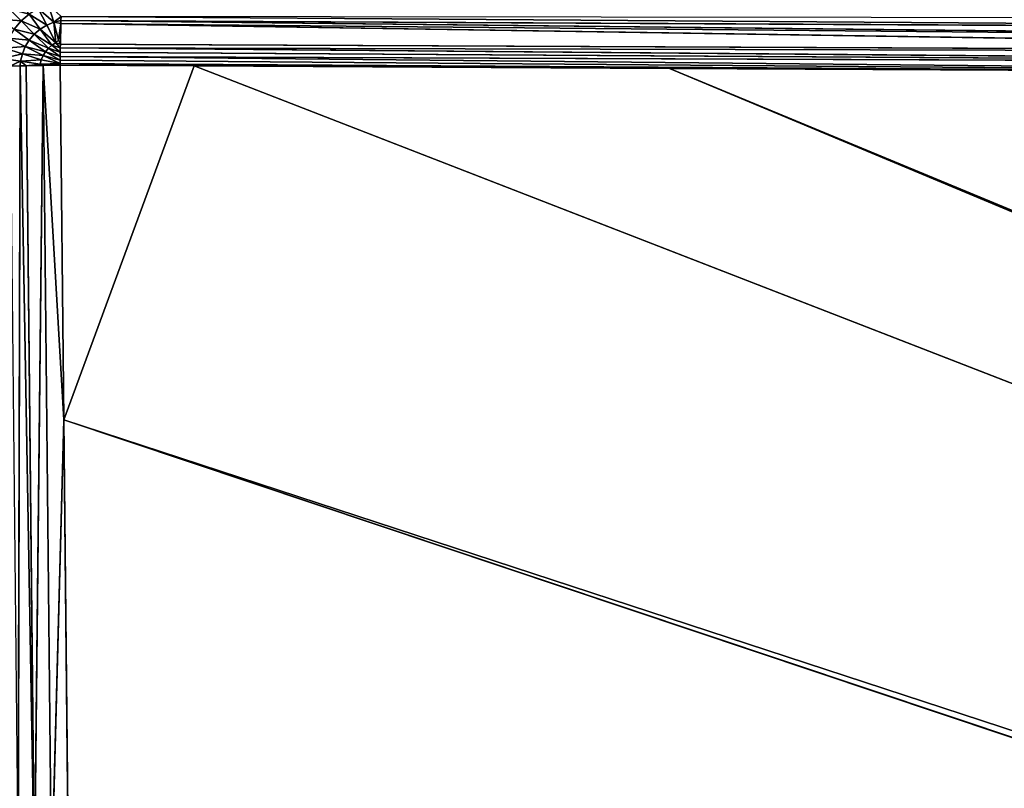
# Model space of a CAD drawing. Extents: x 0 to 700, y 0 to 509.
# Tile 92 of 243: x 60 to 97, y 283 to 312. Entities that reach past the tile are written whole.
import ezdxf

# ---------------------------------------------------------------- set-up
doc = ezdxf.new("R2010")
doc.units = 0
doc.header["$LTSCALE"] = 25.4
doc.layers.get('0').update_dxf_attribs({"linetype": 'CONTINUOUS'})

# ---------------------------------------------------------------- blocks, each defined once
blk = doc.blocks.new('5902539864168_-_S_STL')
at = {"color": 0}
for p, q in [((59.79, 42.767, 197.152), (59.332, 43.227, 196.695)), ((59.79, 42.767, 197.152), (59.332, 43.227, 196.695)), ((59.772, 42.415, 198.689), (59.068, 42.767, 198.583)), ((59.772, 42.415, 198.689), (59.068, 42.767, 198.583)), ((59.16, 42.767, 198.186), (59.838, 42.415, 198.402)), ((59.16, 42.767, 198.186), (59.838, 42.415, 198.402)), ((59.95, 42.415, 198.13), (59.314, 42.767, 197.81)), ((59.95, 42.415, 198.13), (59.314, 42.767, 197.81)), ((59.754, 42.415, 198.867), (59.357, 42.593, 198.877)), ((59.754, 42.415, 198.867), (59.357, 42.593, 198.877)), ((59.772, 42.415, 198.689), (59.357, 42.593, 198.877)), ((59.772, 42.415, 198.689), (59.357, 42.593, 198.877)), ((60.103, 42.415, 197.879), (59.526, 42.767, 197.462)), ((59.526, 42.767, 197.462), (59.79, 42.767, 197.152)), ((60.103, 42.415, 197.879), (59.526, 42.767, 197.462)), ((59.526, 42.767, 197.462), (59.79, 42.767, 197.152)), ((59.677, 41.897, 229.998), (59.754, 42.415, 198.867)), ((59.677, 41.897, 229.998), (59.754, 42.415, 198.867)), ((59.985, 42.33, 198.862), (59.754, 42.415, 198.867)), ((59.754, 42.415, 198.867), (60.303, 41.633, 229.987)), ((59.754, 42.415, 198.867), (60.303, 41.633, 229.987)), ((59.754, 42.415, 198.867), (59.772, 42.415, 198.689)), ((59.754, 42.415, 198.867), (59.772, 42.415, 198.689)), ((59.985, 42.33, 198.862), (59.754, 42.415, 198.867)), ((59.985, 42.33, 198.862), (59.772, 42.415, 198.689)), ((59.772, 42.415, 198.689), (59.838, 42.415, 198.402)), ((59.772, 42.415, 198.689), (60.522, 42.181, 198.802)), ((59.772, 42.415, 198.689), (59.838, 42.415, 198.402)), ((59.772, 42.415, 198.689), (60.522, 42.181, 198.802)), ((59.985, 42.33, 198.862), (59.772, 42.415, 198.689)), ((60.293, 42.415, 197.656), (59.79, 42.767, 197.152)), ((59.79, 42.767, 197.152), (60.1, 42.767, 196.888)), ((60.293, 42.415, 197.656), (59.79, 42.767, 197.152)), ((59.79, 42.767, 197.152), (60.1, 42.767, 196.888)), ((59.95, 42.415, 198.13), (59.838, 42.415, 198.402)), ((60.561, 42.181, 198.633), (59.838, 42.415, 198.402)), ((59.95, 42.415, 198.13), (59.838, 42.415, 198.402)), ((60.561, 42.181, 198.633), (59.838, 42.415, 198.402)), ((60.627, 42.181, 198.472), (59.95, 42.415, 198.13)), ((59.95, 42.415, 198.13), (60.103, 42.415, 197.879)), ((60.627, 42.181, 198.472), (59.95, 42.415, 198.13)), ((59.95, 42.415, 198.13), (60.103, 42.415, 197.879)), ((60.517, 42.415, 197.465), (60.1, 42.767, 196.888)), ((60.517, 42.415, 197.465), (60.1, 42.767, 196.888)), ((60.717, 42.181, 198.324), (60.103, 42.415, 197.879)), ((60.103, 42.415, 197.879), (60.293, 42.415, 197.656)), ((60.717, 42.181, 198.324), (60.103, 42.415, 197.879)), ((60.103, 42.415, 197.879), (60.293, 42.415, 197.656)), ((60.83, 42.181, 198.192), (60.293, 42.415, 197.656)), ((60.293, 42.415, 197.656), (60.517, 42.415, 197.465)), ((60.83, 42.181, 198.192), (60.293, 42.415, 197.656)), ((60.293, 42.415, 197.656), (60.517, 42.415, 197.465)), ((60.768, 42.415, 197.312), (60.447, 42.767, 196.676)), ((60.768, 42.415, 197.312), (60.447, 42.767, 196.676)), ((60.962, 42.181, 198.079), (60.517, 42.415, 197.465)), ((60.517, 42.415, 197.465), (60.768, 42.415, 197.312)), ((60.962, 42.181, 198.079), (60.517, 42.415, 197.465)), ((60.517, 42.415, 197.465), (60.768, 42.415, 197.312)), ((61.11, 42.181, 197.989), (60.768, 42.415, 197.312)), ((60.768, 42.415, 197.312), (61.04, 42.415, 197.201)), ((60.768, 42.415, 197.312), (61.04, 42.415, 197.201)), ((61.11, 42.181, 197.989), (60.768, 42.415, 197.312)), ((60.824, 42.767, 196.523), (61.04, 42.415, 197.201)), ((60.824, 42.767, 196.523), (61.04, 42.415, 197.201)), ((61.04, 42.415, 197.201), (61.314, 42.479, 196.98)), ((61.04, 42.415, 197.201), (61.314, 42.479, 196.98)), ((61.305, 42.371, 197.254), (61.04, 42.415, 197.201)), ((61.04, 42.415, 197.201), (61.21, 42.192, 197.891)), ((61.305, 42.371, 197.254), (61.04, 42.415, 197.201)), ((61.309, 42.415, 197.138), (61.04, 42.415, 197.201)), ((61.309, 42.415, 197.138), (61.04, 42.415, 197.201)), ((61.11, 42.181, 197.989), (61.04, 42.415, 197.201)), ((61.11, 42.181, 197.989), (61.04, 42.415, 197.201)), ((61.04, 42.415, 197.201), (61.21, 42.192, 197.891)), ((61.309, 42.415, 197.138), (61.305, 42.371, 197.254)), ((61.309, 42.415, 197.138), (61.305, 42.371, 197.254)), ((61.314, 42.479, 196.98), (61.309, 42.415, 197.138)), ((61.314, 42.479, 196.98), (61.309, 42.415, 197.138)), ((61.309, 42.415, 197.138), (133.317, 37.812, 197.494)), ((61.309, 42.415, 197.138), (133.317, 37.812, 197.494)), ((61.309, 42.415, 197.138), (133.305, 37.661, 197.925)), ((61.309, 42.415, 197.138), (133.305, 37.661, 197.925)), ((61.314, 42.479, 196.98), (133.317, 37.812, 197.494)), ((61.314, 42.479, 196.98), (133.317, 37.812, 197.494)), ((60.631, 42.156, 198.85), (59.985, 42.33, 198.862)), ((59.985, 42.33, 198.862), (60.303, 41.633, 229.987)), ((59.985, 42.33, 198.862), (60.303, 41.633, 229.987)), ((59.985, 42.33, 198.862), (60.522, 42.181, 198.802)), ((59.985, 42.33, 198.862), (60.522, 42.181, 198.802)), ((60.631, 42.156, 198.85), (59.985, 42.33, 198.862)), ((60.303, 41.633, 229.987), (60.631, 42.156, 198.85)), ((60.303, 41.633, 229.987), (60.631, 42.156, 198.85)), ((60.561, 42.181, 198.633), (60.522, 42.181, 198.802)), ((61.276, 42.072, 198.84), (60.522, 42.181, 198.802)), ((60.561, 42.181, 198.633), (60.522, 42.181, 198.802)), ((60.631, 42.156, 198.85), (60.522, 42.181, 198.802)), ((61.276, 42.072, 198.84), (60.522, 42.181, 198.802)), ((60.631, 42.156, 198.85), (60.522, 42.181, 198.802)), ((61.277, 42.074, 198.774), (60.561, 42.181, 198.633)), ((61.277, 42.074, 198.774), (60.561, 42.181, 198.633)), ((60.627, 42.181, 198.472), (60.561, 42.181, 198.633)), ((60.627, 42.181, 198.472), (60.561, 42.181, 198.633)), ((60.627, 42.181, 198.472), (61.277, 42.074, 198.774)), ((61.278, 42.08, 198.649), (60.627, 42.181, 198.472)), ((60.627, 42.181, 198.472), (61.277, 42.074, 198.774)), ((60.627, 42.181, 198.472), (60.717, 42.181, 198.324)), ((60.627, 42.181, 198.472), (60.717, 42.181, 198.324)), ((61.278, 42.08, 198.649), (60.627, 42.181, 198.472)), ((60.948, 41.459, 229.978), (60.631, 42.156, 198.85)), ((60.948, 41.459, 229.978), (60.631, 42.156, 198.85)), ((61.425, 41.744, 212.35), (60.631, 42.156, 198.85)), ((61.425, 41.744, 212.35), (60.631, 42.156, 198.85)), ((61.276, 42.072, 198.84), (60.631, 42.156, 198.85)), ((61.276, 42.072, 198.84), (60.631, 42.156, 198.85)), ((61.278, 42.08, 198.649), (60.717, 42.181, 198.324)), ((61.278, 42.08, 198.649), (60.717, 42.181, 198.324)), ((61.28, 42.092, 198.503), (60.717, 42.181, 198.324)), ((60.717, 42.181, 198.324), (60.83, 42.181, 198.192)), ((60.717, 42.181, 198.324), (60.83, 42.181, 198.192)), ((61.28, 42.092, 198.503), (60.717, 42.181, 198.324)), ((61.28, 42.092, 198.503), (60.83, 42.181, 198.192)), ((61.28, 42.092, 198.503), (60.83, 42.181, 198.192)), ((61.282, 42.109, 198.343), (60.83, 42.181, 198.192)), ((60.83, 42.181, 198.192), (60.962, 42.181, 198.079)), ((60.83, 42.181, 198.192), (60.962, 42.181, 198.079)), ((61.282, 42.109, 198.343), (60.83, 42.181, 198.192)), ((61.282, 42.109, 198.343), (60.962, 42.181, 198.079)), ((61.282, 42.109, 198.343), (60.962, 42.181, 198.079)), ((61.284, 42.132, 198.178), (60.962, 42.181, 198.079)), ((60.962, 42.181, 198.079), (61.11, 42.181, 197.989)), ((60.962, 42.181, 198.079), (61.11, 42.181, 197.989)), ((61.284, 42.132, 198.178), (60.962, 42.181, 198.079)), ((61.11, 42.181, 197.989), (61.21, 42.192, 197.891)), ((61.11, 42.181, 197.989), (61.21, 42.192, 197.891)), ((61.284, 42.132, 198.178), (61.11, 42.181, 197.989)), ((61.284, 42.132, 198.178), (61.11, 42.181, 197.989)), ((61.287, 42.157, 198.035), (61.11, 42.181, 197.989)), ((61.287, 42.157, 198.035), (61.11, 42.181, 197.989)), ((61.21, 42.192, 197.891), (61.305, 42.371, 197.254)), ((61.21, 42.192, 197.891), (61.305, 42.371, 197.254)), ((61.287, 42.157, 198.035), (61.21, 42.192, 197.891)), ((61.287, 42.157, 198.035), (61.21, 42.192, 197.891)), ((61.277, 42.074, 198.774), (61.276, 42.072, 198.84)), ((61.277, 42.074, 198.774), (61.276, 42.072, 198.84)), ((66.39, 41.738, 198.868), (61.276, 42.072, 198.84)), ((61.276, 42.072, 198.84), (61.425, 41.744, 212.35)), ((66.39, 41.738, 198.868), (61.276, 42.072, 198.84)), ((61.276, 42.072, 198.84), (61.425, 41.744, 212.35)), ((61.278, 42.08, 198.649), (61.277, 42.074, 198.774)), ((61.278, 42.08, 198.649), (61.277, 42.074, 198.774)), ((66.39, 41.738, 198.868), (61.277, 42.074, 198.774)), ((66.39, 41.738, 198.868), (61.277, 42.074, 198.774)), ((84.504, 40.559, 198.963), (61.277, 42.074, 198.774)), ((61.277, 42.074, 198.774), (131.723, 37.549, 199.203)), ((61.277, 42.074, 198.774), (131.723, 37.549, 199.203)), ((61.277, 42.074, 198.774), (123.222, 38.083, 199.161)), ((61.277, 42.074, 198.774), (123.222, 38.083, 199.161)), ((84.504, 40.559, 198.963), (61.277, 42.074, 198.774)), ((61.28, 42.092, 198.503), (61.278, 42.08, 198.649)), ((61.28, 42.092, 198.503), (61.278, 42.08, 198.649)), ((61.278, 42.08, 198.649), (131.723, 37.549, 199.203)), ((61.278, 42.08, 198.649), (131.723, 37.549, 199.203)), ((61.282, 42.109, 198.343), (61.28, 42.092, 198.503)), ((61.282, 42.109, 198.343), (61.28, 42.092, 198.503)), ((61.28, 42.092, 198.503), (131.723, 37.549, 199.203)), ((133.29, 37.482, 198.789), (61.28, 42.092, 198.503)), ((133.29, 37.482, 198.789), (61.28, 42.092, 198.503)), ((61.28, 42.092, 198.503), (131.723, 37.549, 199.203)), ((61.284, 42.132, 198.178), (61.282, 42.109, 198.343)), ((61.284, 42.132, 198.178), (61.282, 42.109, 198.343)), ((61.282, 42.109, 198.343), (133.29, 37.482, 198.789)), ((61.282, 42.109, 198.343), (133.29, 37.482, 198.789)), ((61.287, 42.157, 198.035), (61.284, 42.132, 198.178)), ((61.287, 42.157, 198.035), (61.284, 42.132, 198.178)), ((61.284, 42.132, 198.178), (133.296, 37.551, 198.358)), ((61.284, 42.132, 198.178), (133.296, 37.551, 198.358)), ((61.284, 42.132, 198.178), (133.29, 37.482, 198.789)), ((61.284, 42.132, 198.178), (133.29, 37.482, 198.789)), ((61.305, 42.371, 197.254), (61.287, 42.157, 198.035)), ((61.305, 42.371, 197.254), (61.287, 42.157, 198.035)), ((61.287, 42.157, 198.035), (133.296, 37.551, 198.358)), ((61.287, 42.157, 198.035), (133.296, 37.551, 198.358)), ((61.305, 42.371, 197.254), (133.305, 37.661, 197.925)), ((61.305, 42.371, 197.254), (133.305, 37.661, 197.925)), ((61.305, 42.371, 197.254), (133.296, 37.551, 198.358)), ((61.305, 42.371, 197.254), (133.296, 37.551, 198.358)), ((61.425, 41.744, 212.35), (60.948, 41.459, 229.978)), ((61.425, 41.744, 212.35), (60.948, 41.459, 229.978)), ((314.654, 23.068, 297.225), (61.425, 41.744, 212.35)), ((314.654, 23.068, 297.225), (61.425, 41.744, 212.35)), ((61.425, 41.744, 212.35), (61.571, 41.418, 227.671)), ((61.425, 41.744, 212.35), (61.571, 41.418, 227.671)), ((315.262, 23.068, 295.542), (66.39, 41.738, 198.868)), ((315.262, 23.068, 295.542), (66.39, 41.738, 198.868)), ((84.504, 40.559, 198.963), (66.39, 41.738, 198.868)), ((84.504, 40.559, 198.963), (66.39, 41.738, 198.868)), ((315.565, 23.068, 294.788), (84.504, 40.559, 198.963)), ((315.565, 23.068, 294.788), (84.504, 40.559, 198.963)), ((102.677, 39.389, 199.058), (84.504, 40.559, 198.963)), ((84.504, 40.559, 198.963), (123.222, 38.083, 199.161)), ((84.504, 40.559, 198.963), (123.222, 38.083, 199.161)), ((102.677, 39.389, 199.058), (84.504, 40.559, 198.963))]:
    blk.add_line(p, q, dxfattribs=at)
mesh = blk.add_polyface(dxfattribs=at)
corners = [(5.829, 103, 89.051), (350, 103, 116.551), (694.171, 103, 89.051), (346.961, 103, 116.817), (35.453, 103, 184.635), (33.702, 103, 185.073), (32.106, 103, 185.75), (30.702, 103, 186.626), (29.442, 103, 187.728), (28.41, 103, 188.996), (27.646, 103, 190.345), (27.137, 103, 191.742), (26.867, 103, 193.162), (5.829, 103, 503.222), (344.015, 103, 117.607), (341.25, 103, 118.896), (338.751, 103, 120.646), (336.594, 103, 122.803), (334.845, 103, 125.301), (333.555, 103, 128.066), (332.766, 103, 131.012), (332.5, 103, 134.051), (332.766, 103, 137.09), (333.555, 103, 140.037), (334.845, 103, 142.801), (336.594, 103, 145.3), (338.751, 103, 147.457), (341.25, 103, 149.207), (344.015, 103, 150.496), (346.961, 103, 151.285), (350, 103, 151.551), (37.442, 103, 184.47), (26.815, 103, 194.138), (26.815, 103, 473.174), (26.955, 103, 474.875), (26.981, 103, 475.022), (27.312, 103, 476.309), (27.475, 103, 476.756), (27.857, 103, 477.593), (28.651, 103, 478.843), (29.58, 103, 479.868), (30.666, 103, 480.727), (30.73, 103, 480.769), (31.881, 103, 481.4), (32.295, 103, 481.576), (33.221, 103, 481.885), (34.029, 103, 482.07), (34.683, 103, 482.168), (35.878, 103, 482.237), (664.122, 103, 482.237), (673.185, 103, 194.138), (694.171, 103, 503.222), (673.091, 103, 192.835), (672.732, 103, 191.306), (672.118, 103, 189.869), (671.267, 103, 188.55), (670.192, 103, 187.368), (669.802, 103, 187.023), (668.441, 103, 186.055), (666.9, 103, 185.294), (665.204, 103, 184.766), (353.039, 103, 116.817), (355.985, 103, 117.607), (358.75, 103, 118.896), (361.249, 103, 120.646), (363.406, 103, 122.803), (365.155, 103, 125.301), (366.445, 103, 128.066), (367.234, 103, 131.012), (367.5, 103, 134.051), (367.234, 103, 137.09), (366.445, 103, 140.037), (663.399, 103, 184.499), (365.155, 103, 142.801), (363.406, 103, 145.3), (361.249, 103, 147.457), (358.75, 103, 149.207), (355.985, 103, 150.496), (353.039, 103, 151.285), (662.558, 103, 184.47), (673.185, 103, 473.174), (673.117, 103, 474.369), (673.019, 103, 475.022), (672.834, 103, 475.83), (672.525, 103, 476.756), (672.349, 103, 477.171), (671.718, 103, 478.322), (671.675, 103, 478.386), (670.817, 103, 479.472), (669.792, 103, 480.4), (668.542, 103, 481.195), (667.705, 103, 481.576), (667.258, 103, 481.739), (665.971, 103, 482.07), (665.824, 103, 482.096)]
mesh.append_faces([[corners[k] for k in face] for face in [(0, 1, 2), (1, 0, 3), (4, 0, 5), (5, 0, 6), (6, 0, 7), (7, 0, 8), (8, 0, 9), (9, 0, 10), (10, 0, 11), (11, 0, 12), (3, 4, 14), (14, 4, 15), (15, 4, 16), (16, 4, 17), (17, 4, 18), (18, 4, 19), (19, 4, 20), (20, 4, 21), (21, 4, 22), (22, 4, 23), (23, 4, 24), (24, 4, 25), (25, 4, 26), (26, 4, 27), (27, 4, 28), (28, 4, 29), (29, 4, 30), (12, 13, 32), (32, 13, 33), (33, 13, 34), (34, 13, 35), (35, 13, 36), (36, 13, 37), (37, 13, 38), (38, 13, 39), (39, 13, 40), (40, 13, 41), (41, 13, 42), (42, 13, 43), (43, 13, 44), (44, 13, 45), (45, 13, 46), (46, 13, 47), (47, 13, 48), (48, 13, 49), (2, 50, 51), (50, 2, 52), (52, 2, 53), (53, 2, 54), (54, 2, 55), (55, 2, 56), (56, 2, 57), (57, 2, 58), (58, 2, 59), (59, 2, 60), (61, 2, 1), (60, 71, 72), (72, 30, 79), (79, 30, 31), (51, 49, 13)]], dxfattribs={"vtx0": -1, "vtx1": -1, "color": 0})
mesh.append_faces([[corners[k] for k in face] for face in [(3, 0, 4), (60, 2, 61)]], dxfattribs={"vtx0": -1, "vtx1": -1, "vtx2": -1, "color": 0})
mesh.append_faces([[corners[k] for k in face] for face in [(12, 0, 13), (30, 4, 31), (60, 61, 62), (60, 62, 63), (60, 63, 64), (60, 64, 65), (60, 65, 66), (60, 66, 67), (60, 67, 68), (60, 68, 69), (60, 69, 70), (60, 70, 71), (72, 71, 73), (72, 73, 74), (72, 74, 75), (72, 75, 76), (72, 76, 77), (72, 77, 78), (72, 78, 30), (51, 50, 80), (51, 80, 81), (51, 81, 82), (51, 82, 83), (51, 83, 84), (51, 84, 85), (51, 85, 86), (51, 86, 87), (51, 87, 88), (51, 88, 89), (51, 89, 90), (51, 90, 91), (51, 91, 92), (51, 92, 93), (51, 93, 94), (51, 94, 49)]], dxfattribs={"vtx0": -1, "vtx2": -1, "color": 0})
mesh = blk.add_polyface(dxfattribs=at)
corners = [(59.001, 43.227, 197.082), (59.79, 42.767, 197.152), (59.332, 43.227, 196.695), (59.526, 42.767, 197.462)]
mesh.append_faces([[corners[k] for k in face] for face in [(0, 1, 2), (1, 0, 3)]], dxfattribs={"vtx0": -1, "color": 0})
mesh = blk.add_polyface(dxfattribs=at)
corners = [(59.332, 43.227, 196.695), (60.1, 42.767, 196.888), (59.72, 43.227, 196.364), (59.79, 42.767, 197.152)]
mesh.append_faces([[corners[k] for k in face] for face in [(0, 1, 2), (1, 0, 3)]], dxfattribs={"vtx0": -1, "color": 0})
mesh = blk.add_polyface(dxfattribs=at)
corners = [(59.357, 42.593, 198.877), (59.772, 42.415, 198.689), (59.068, 42.767, 198.583)]
mesh.append_faces([[corners[k] for k in face] for face in [(0, 1, 2)]], dxfattribs={"color": 0})
mesh = blk.add_polyface(dxfattribs=at)
corners = [(59.068, 42.767, 198.583), (59.838, 42.415, 198.402), (59.16, 42.767, 198.186), (59.772, 42.415, 198.689)]
mesh.append_faces([[corners[k] for k in face] for face in [(0, 1, 2), (1, 0, 3)]], dxfattribs={"vtx0": -1, "color": 0})
mesh = blk.add_polyface(dxfattribs=at)
corners = [(59.16, 42.767, 198.186), (59.95, 42.415, 198.13), (59.314, 42.767, 197.81), (59.838, 42.415, 198.402)]
mesh.append_faces([[corners[k] for k in face] for face in [(0, 1, 2), (1, 0, 3)]], dxfattribs={"vtx0": -1, "color": 0})
mesh = blk.add_polyface(dxfattribs=at)
corners = [(59.314, 42.767, 197.81), (60.103, 42.415, 197.879), (59.526, 42.767, 197.462), (59.95, 42.415, 198.13)]
mesh.append_faces([[corners[k] for k in face] for face in [(0, 1, 2), (1, 0, 3)]], dxfattribs={"vtx0": -1, "color": 0})
mesh = blk.add_polyface(dxfattribs=at)
corners = [(59.677, 41.897, 229.998), (59.754, 42.415, 198.867), (59.357, 42.593, 198.877)]
mesh.append_faces([[corners[k] for k in face] for face in [(0, 1, 2)]], dxfattribs={"color": 0})
mesh = blk.add_polyface(dxfattribs=at)
corners = [(59.357, 42.593, 198.877), (59.754, 42.415, 198.867), (59.772, 42.415, 198.689)]
mesh.append_faces([[corners[k] for k in face] for face in [(0, 1, 2)]], dxfattribs={"color": 0})
mesh = blk.add_polyface(dxfattribs=at)
corners = [(59.526, 42.767, 197.462), (60.293, 42.415, 197.656), (59.79, 42.767, 197.152), (60.103, 42.415, 197.879)]
mesh.append_faces([[corners[k] for k in face] for face in [(0, 1, 2), (1, 0, 3)]], dxfattribs={"vtx0": -1, "color": 0})
mesh = blk.add_polyface(dxfattribs=at)
corners = [(59.677, 41.897, 229.998), (60.303, 41.633, 229.987), (59.754, 42.415, 198.867)]
mesh.append_faces([[corners[k] for k in face] for face in [(0, 1, 2)]], dxfattribs={"color": 0})
mesh = blk.add_polyface(dxfattribs=at)
corners = [(60.303, 41.633, 229.987), (59.985, 42.33, 198.862), (59.754, 42.415, 198.867)]
mesh.append_faces([[corners[k] for k in face] for face in [(0, 1, 2)]], dxfattribs={"color": 0})
mesh = blk.add_polyface(dxfattribs=at)
corners = [(59.754, 42.415, 198.867), (59.985, 42.33, 198.862), (59.772, 42.415, 198.689)]
mesh.append_faces([[corners[k] for k in face] for face in [(0, 1, 2)]], dxfattribs={"color": 0})
mesh = blk.add_polyface(dxfattribs=at)
corners = [(59.772, 42.415, 198.689), (60.561, 42.181, 198.633), (59.838, 42.415, 198.402), (60.522, 42.181, 198.802)]
mesh.append_faces([[corners[k] for k in face] for face in [(0, 1, 2), (1, 0, 3)]], dxfattribs={"vtx0": -1, "color": 0})
mesh = blk.add_polyface(dxfattribs=at)
corners = [(59.985, 42.33, 198.862), (60.522, 42.181, 198.802), (59.772, 42.415, 198.689)]
mesh.append_faces([[corners[k] for k in face] for face in [(0, 1, 2)]], dxfattribs={"color": 0})
mesh = blk.add_polyface(dxfattribs=at)
corners = [(59.79, 42.767, 197.152), (60.517, 42.415, 197.465), (60.1, 42.767, 196.888), (60.293, 42.415, 197.656)]
mesh.append_faces([[corners[k] for k in face] for face in [(0, 1, 2), (1, 0, 3)]], dxfattribs={"vtx0": -1, "color": 0})
mesh = blk.add_polyface(dxfattribs=at)
corners = [(59.838, 42.415, 198.402), (60.627, 42.181, 198.472), (59.95, 42.415, 198.13), (60.561, 42.181, 198.633)]
mesh.append_faces([[corners[k] for k in face] for face in [(0, 1, 2), (1, 0, 3)]], dxfattribs={"vtx0": -1, "color": 0})
mesh = blk.add_polyface(dxfattribs=at)
corners = [(59.95, 42.415, 198.13), (60.717, 42.181, 198.324), (60.103, 42.415, 197.879), (60.627, 42.181, 198.472)]
mesh.append_faces([[corners[k] for k in face] for face in [(0, 1, 2), (1, 0, 3)]], dxfattribs={"vtx0": -1, "color": 0})
mesh = blk.add_polyface(dxfattribs=at)
corners = [(60.1, 42.767, 196.888), (60.768, 42.415, 197.312), (60.447, 42.767, 196.676), (60.517, 42.415, 197.465)]
mesh.append_faces([[corners[k] for k in face] for face in [(0, 1, 2), (1, 0, 3)]], dxfattribs={"vtx0": -1, "color": 0})
mesh = blk.add_polyface(dxfattribs=at)
corners = [(60.103, 42.415, 197.879), (60.83, 42.181, 198.192), (60.293, 42.415, 197.656), (60.717, 42.181, 198.324)]
mesh.append_faces([[corners[k] for k in face] for face in [(0, 1, 2), (1, 0, 3)]], dxfattribs={"vtx0": -1, "color": 0})
mesh = blk.add_polyface(dxfattribs=at)
corners = [(60.293, 42.415, 197.656), (60.962, 42.181, 198.079), (60.517, 42.415, 197.465), (60.83, 42.181, 198.192)]
mesh.append_faces([[corners[k] for k in face] for face in [(0, 1, 2), (1, 0, 3)]], dxfattribs={"vtx0": -1, "color": 0})
mesh = blk.add_polyface(dxfattribs=at)
corners = [(60.447, 42.767, 196.676), (61.04, 42.415, 197.201), (60.824, 42.767, 196.523), (60.768, 42.415, 197.312)]
mesh.append_faces([[corners[k] for k in face] for face in [(0, 1, 2), (1, 0, 3)]], dxfattribs={"vtx0": -1, "color": 0})
mesh = blk.add_polyface(dxfattribs=at)
corners = [(60.517, 42.415, 197.465), (61.11, 42.181, 197.989), (60.768, 42.415, 197.312), (60.962, 42.181, 198.079)]
mesh.append_faces([[corners[k] for k in face] for face in [(0, 1, 2), (1, 0, 3)]], dxfattribs={"vtx0": -1, "color": 0})
mesh = blk.add_polyface(dxfattribs=at)
corners = [(61.11, 42.181, 197.989), (61.04, 42.415, 197.201), (60.768, 42.415, 197.312)]
mesh.append_faces([[corners[k] for k in face] for face in [(0, 1, 2)]], dxfattribs={"color": 0})
mesh = blk.add_polyface(dxfattribs=at)
corners = [(61.04, 42.415, 197.201), (61.314, 42.479, 196.98), (60.824, 42.767, 196.523)]
mesh.append_faces([[corners[k] for k in face] for face in [(0, 1, 2)]], dxfattribs={"color": 0})
mesh = blk.add_polyface(dxfattribs=at)
corners = [(61.04, 42.415, 197.201), (61.309, 42.415, 197.138), (61.314, 42.479, 196.98)]
mesh.append_faces([[corners[k] for k in face] for face in [(0, 1, 2)]], dxfattribs={"color": 0})
mesh = blk.add_polyface(dxfattribs=at)
corners = [(61.21, 42.192, 197.891), (61.305, 42.371, 197.254), (61.04, 42.415, 197.201)]
mesh.append_faces([[corners[k] for k in face] for face in [(0, 1, 2)]], dxfattribs={"color": 0})
mesh = blk.add_polyface(dxfattribs=at)
corners = [(61.305, 42.371, 197.254), (61.309, 42.415, 197.138), (61.04, 42.415, 197.201)]
mesh.append_faces([[corners[k] for k in face] for face in [(0, 1, 2)]], dxfattribs={"color": 0})
mesh = blk.add_polyface(dxfattribs=at)
corners = [(61.11, 42.181, 197.989), (61.21, 42.192, 197.891), (61.04, 42.415, 197.201)]
mesh.append_faces([[corners[k] for k in face] for face in [(0, 1, 2)]], dxfattribs={"color": 0})
mesh = blk.add_polyface(dxfattribs=at)
corners = [(133.305, 37.661, 197.925), (61.309, 42.415, 197.138), (61.305, 42.371, 197.254)]
mesh.append_faces([[corners[k] for k in face] for face in [(0, 1, 2)]], dxfattribs={"color": 0})
mesh = blk.add_polyface(dxfattribs=at)
corners = [(133.317, 37.812, 197.494), (61.314, 42.479, 196.98), (61.309, 42.415, 197.138)]
mesh.append_faces([[corners[k] for k in face] for face in [(0, 1, 2)]], dxfattribs={"color": 0})
mesh = blk.add_polyface(dxfattribs=at)
corners = [(133.305, 37.661, 197.925), (133.317, 37.812, 197.494), (61.309, 42.415, 197.138)]
mesh.append_faces([[corners[k] for k in face] for face in [(0, 1, 2)]], dxfattribs={"color": 0})
mesh = blk.add_polyface(dxfattribs=at)
corners = [(133.317, 37.812, 197.494), (133.332, 38.006, 197.071), (61.314, 42.479, 196.98)]
mesh.append_faces([[corners[k] for k in face] for face in [(0, 1, 2)]], dxfattribs={"color": 0})
mesh = blk.add_polyface(dxfattribs=at)
corners = [(60.303, 41.633, 229.987), (60.631, 42.156, 198.85), (59.985, 42.33, 198.862)]
mesh.append_faces([[corners[k] for k in face] for face in [(0, 1, 2)]], dxfattribs={"color": 0})
mesh = blk.add_polyface(dxfattribs=at)
corners = [(59.985, 42.33, 198.862), (60.631, 42.156, 198.85), (60.522, 42.181, 198.802)]
mesh.append_faces([[corners[k] for k in face] for face in [(0, 1, 2)]], dxfattribs={"color": 0})
mesh = blk.add_polyface(dxfattribs=at)
corners = [(60.303, 41.633, 229.987), (60.948, 41.459, 229.978), (60.631, 42.156, 198.85)]
mesh.append_faces([[corners[k] for k in face] for face in [(0, 1, 2)]], dxfattribs={"color": 0})
mesh = blk.add_polyface(dxfattribs=at)
corners = [(60.522, 42.181, 198.802), (61.277, 42.074, 198.774), (60.561, 42.181, 198.633), (61.276, 42.072, 198.84)]
mesh.append_faces([[corners[k] for k in face] for face in [(0, 1, 2), (1, 0, 3)]], dxfattribs={"vtx0": -1, "color": 0})
mesh = blk.add_polyface(dxfattribs=at)
corners = [(60.631, 42.156, 198.85), (61.276, 42.072, 198.84), (60.522, 42.181, 198.802)]
mesh.append_faces([[corners[k] for k in face] for face in [(0, 1, 2)]], dxfattribs={"color": 0})
mesh = blk.add_polyface(dxfattribs=at)
corners = [(61.277, 42.074, 198.774), (60.627, 42.181, 198.472), (60.561, 42.181, 198.633)]
mesh.append_faces([[corners[k] for k in face] for face in [(0, 1, 2)]], dxfattribs={"color": 0})
mesh = blk.add_polyface(dxfattribs=at)
corners = [(61.277, 42.074, 198.774), (61.278, 42.08, 198.649), (60.627, 42.181, 198.472)]
mesh.append_faces([[corners[k] for k in face] for face in [(0, 1, 2)]], dxfattribs={"color": 0})
mesh = blk.add_polyface(dxfattribs=at)
corners = [(61.278, 42.08, 198.649), (60.717, 42.181, 198.324), (60.627, 42.181, 198.472)]
mesh.append_faces([[corners[k] for k in face] for face in [(0, 1, 2)]], dxfattribs={"color": 0})
mesh = blk.add_polyface(dxfattribs=at)
corners = [(60.948, 41.459, 229.978), (61.425, 41.744, 212.35), (60.631, 42.156, 198.85)]
mesh.append_faces([[corners[k] for k in face] for face in [(0, 1, 2)]], dxfattribs={"color": 0})
mesh = blk.add_polyface(dxfattribs=at)
corners = [(61.425, 41.744, 212.35), (61.276, 42.072, 198.84), (60.631, 42.156, 198.85)]
mesh.append_faces([[corners[k] for k in face] for face in [(0, 1, 2)]], dxfattribs={"color": 0})
mesh = blk.add_polyface(dxfattribs=at)
corners = [(61.278, 42.08, 198.649), (61.28, 42.092, 198.503), (60.717, 42.181, 198.324)]
mesh.append_faces([[corners[k] for k in face] for face in [(0, 1, 2)]], dxfattribs={"color": 0})
mesh = blk.add_polyface(dxfattribs=at)
corners = [(61.28, 42.092, 198.503), (60.83, 42.181, 198.192), (60.717, 42.181, 198.324)]
mesh.append_faces([[corners[k] for k in face] for face in [(0, 1, 2)]], dxfattribs={"color": 0})
mesh = blk.add_polyface(dxfattribs=at)
corners = [(61.28, 42.092, 198.503), (61.282, 42.109, 198.343), (60.83, 42.181, 198.192)]
mesh.append_faces([[corners[k] for k in face] for face in [(0, 1, 2)]], dxfattribs={"color": 0})
mesh = blk.add_polyface(dxfattribs=at)
corners = [(61.282, 42.109, 198.343), (60.962, 42.181, 198.079), (60.83, 42.181, 198.192)]
mesh.append_faces([[corners[k] for k in face] for face in [(0, 1, 2)]], dxfattribs={"color": 0})
mesh = blk.add_polyface(dxfattribs=at)
corners = [(61.282, 42.109, 198.343), (61.284, 42.132, 198.178), (60.962, 42.181, 198.079)]
mesh.append_faces([[corners[k] for k in face] for face in [(0, 1, 2)]], dxfattribs={"color": 0})
mesh = blk.add_polyface(dxfattribs=at)
corners = [(61.284, 42.132, 198.178), (61.11, 42.181, 197.989), (60.962, 42.181, 198.079)]
mesh.append_faces([[corners[k] for k in face] for face in [(0, 1, 2)]], dxfattribs={"color": 0})
mesh = blk.add_polyface(dxfattribs=at)
corners = [(61.287, 42.157, 198.035), (61.21, 42.192, 197.891), (61.11, 42.181, 197.989)]
mesh.append_faces([[corners[k] for k in face] for face in [(0, 1, 2)]], dxfattribs={"color": 0})
mesh = blk.add_polyface(dxfattribs=at)
corners = [(61.284, 42.132, 198.178), (61.287, 42.157, 198.035), (61.11, 42.181, 197.989)]
mesh.append_faces([[corners[k] for k in face] for face in [(0, 1, 2)]], dxfattribs={"color": 0})
mesh = blk.add_polyface(dxfattribs=at)
corners = [(61.287, 42.157, 198.035), (61.305, 42.371, 197.254), (61.21, 42.192, 197.891)]
mesh.append_faces([[corners[k] for k in face] for face in [(0, 1, 2)]], dxfattribs={"color": 0})
mesh = blk.add_polyface(dxfattribs=at)
corners = [(66.39, 41.738, 198.868), (61.277, 42.074, 198.774), (61.276, 42.072, 198.84)]
mesh.append_faces([[corners[k] for k in face] for face in [(0, 1, 2)]], dxfattribs={"color": 0})
mesh = blk.add_polyface(dxfattribs=at)
corners = [(61.425, 41.744, 212.35), (66.39, 41.738, 198.868), (61.276, 42.072, 198.84), (315.262, 23.068, 295.542), (314.654, 23.068, 297.225)]
mesh.append_faces([[corners[k] for k in face] for face in [(0, 1, 2), (3, 0, 4)]], dxfattribs={"vtx0": -1, "color": 0})
mesh.append_faces([[corners[k] for k in face] for face in [(1, 0, 3)]], dxfattribs={"vtx0": -1, "vtx1": -1, "color": 0})
mesh = blk.add_polyface(dxfattribs=at)
corners = [(131.723, 37.549, 199.203), (61.278, 42.08, 198.649), (61.277, 42.074, 198.774)]
mesh.append_faces([[corners[k] for k in face] for face in [(0, 1, 2)]], dxfattribs={"color": 0})
mesh = blk.add_polyface(dxfattribs=at)
corners = [(84.504, 40.559, 198.963), (61.277, 42.074, 198.774), (66.39, 41.738, 198.868)]
mesh.append_faces([[corners[k] for k in face] for face in [(0, 1, 2)]], dxfattribs={"color": 0})
mesh = blk.add_polyface(dxfattribs=at)
corners = [(131.723, 37.549, 199.203), (61.277, 42.074, 198.774), (123.222, 38.083, 199.161)]
mesh.append_faces([[corners[k] for k in face] for face in [(0, 1, 2)]], dxfattribs={"color": 0})
mesh = blk.add_polyface(dxfattribs=at)
corners = [(123.222, 38.083, 199.161), (61.277, 42.074, 198.774), (84.504, 40.559, 198.963)]
mesh.append_faces([[corners[k] for k in face] for face in [(0, 1, 2)]], dxfattribs={"color": 0})
mesh = blk.add_polyface(dxfattribs=at)
corners = [(131.723, 37.549, 199.203), (61.28, 42.092, 198.503), (61.278, 42.08, 198.649)]
mesh.append_faces([[corners[k] for k in face] for face in [(0, 1, 2)]], dxfattribs={"color": 0})
mesh = blk.add_polyface(dxfattribs=at)
corners = [(133.29, 37.482, 198.789), (61.282, 42.109, 198.343), (61.28, 42.092, 198.503)]
mesh.append_faces([[corners[k] for k in face] for face in [(0, 1, 2)]], dxfattribs={"color": 0})
mesh = blk.add_polyface(dxfattribs=at)
corners = [(131.723, 37.549, 199.203), (133.29, 37.482, 198.789), (61.28, 42.092, 198.503)]
mesh.append_faces([[corners[k] for k in face] for face in [(0, 1, 2)]], dxfattribs={"color": 0})
mesh = blk.add_polyface(dxfattribs=at)
corners = [(133.29, 37.482, 198.789), (61.284, 42.132, 198.178), (61.282, 42.109, 198.343)]
mesh.append_faces([[corners[k] for k in face] for face in [(0, 1, 2)]], dxfattribs={"color": 0})
mesh = blk.add_polyface(dxfattribs=at)
corners = [(133.296, 37.551, 198.358), (61.287, 42.157, 198.035), (61.284, 42.132, 198.178)]
mesh.append_faces([[corners[k] for k in face] for face in [(0, 1, 2)]], dxfattribs={"color": 0})
mesh = blk.add_polyface(dxfattribs=at)
corners = [(133.29, 37.482, 198.789), (133.296, 37.551, 198.358), (61.284, 42.132, 198.178)]
mesh.append_faces([[corners[k] for k in face] for face in [(0, 1, 2)]], dxfattribs={"color": 0})
mesh = blk.add_polyface(dxfattribs=at)
corners = [(133.296, 37.551, 198.358), (61.305, 42.371, 197.254), (61.287, 42.157, 198.035)]
mesh.append_faces([[corners[k] for k in face] for face in [(0, 1, 2)]], dxfattribs={"color": 0})
mesh = blk.add_polyface(dxfattribs=at)
corners = [(133.296, 37.551, 198.358), (133.305, 37.661, 197.925), (61.305, 42.371, 197.254)]
mesh.append_faces([[corners[k] for k in face] for face in [(0, 1, 2)]], dxfattribs={"color": 0})
mesh = blk.add_polyface(dxfattribs=at)
corners = [(60.948, 41.459, 229.978), (61.571, 41.418, 227.671), (61.425, 41.744, 212.35)]
mesh.append_faces([[corners[k] for k in face] for face in [(0, 1, 2)]], dxfattribs={"color": 0})
mesh = blk.add_polyface(dxfattribs=at)
corners = [(61.571, 41.418, 227.671), (314.654, 23.068, 297.225), (61.425, 41.744, 212.35), (314.333, 23.068, 298.232), (314.127, 23.068, 298.934)]
mesh.append_faces([[corners[k] for k in face] for face in [(0, 1, 2), (3, 0, 4)]], dxfattribs={"vtx0": -1, "color": 0})
mesh.append_faces([[corners[k] for k in face] for face in [(1, 0, 3)]], dxfattribs={"vtx0": -1, "vtx1": -1, "color": 0})
mesh = blk.add_polyface(dxfattribs=at)
corners = [(315.262, 23.068, 295.542), (84.504, 40.559, 198.963), (66.39, 41.738, 198.868), (315.565, 23.068, 294.788)]
mesh.append_faces([[corners[k] for k in face] for face in [(0, 1, 2), (1, 0, 3)]], dxfattribs={"vtx0": -1, "color": 0})
mesh = blk.add_polyface(dxfattribs=at)
corners = [(315.565, 23.068, 294.788), (102.677, 39.389, 199.058), (84.504, 40.559, 198.963), (315.95, 23.068, 293.891)]
mesh.append_faces([[corners[k] for k in face] for face in [(0, 1, 2), (1, 0, 3)]], dxfattribs={"vtx0": -1, "color": 0})
mesh = blk.add_polyface(dxfattribs=at)
corners = [(123.222, 38.083, 199.161), (84.504, 40.559, 198.963), (102.677, 39.389, 199.058)]
mesh.append_faces([[corners[k] for k in face] for face in [(0, 1, 2)]], dxfattribs={"color": 0})

msp = doc.modelspace()

# ---------------------------------------------------------------- block references
at = {"color": 254, "extrusion": (0, -1, 6.12323e-17)}
msp.add_blockref('5902539864168_-_S_STL', (0, 0, -509.051), dxfattribs=at)

doc.saveas('drawing.dxf')
